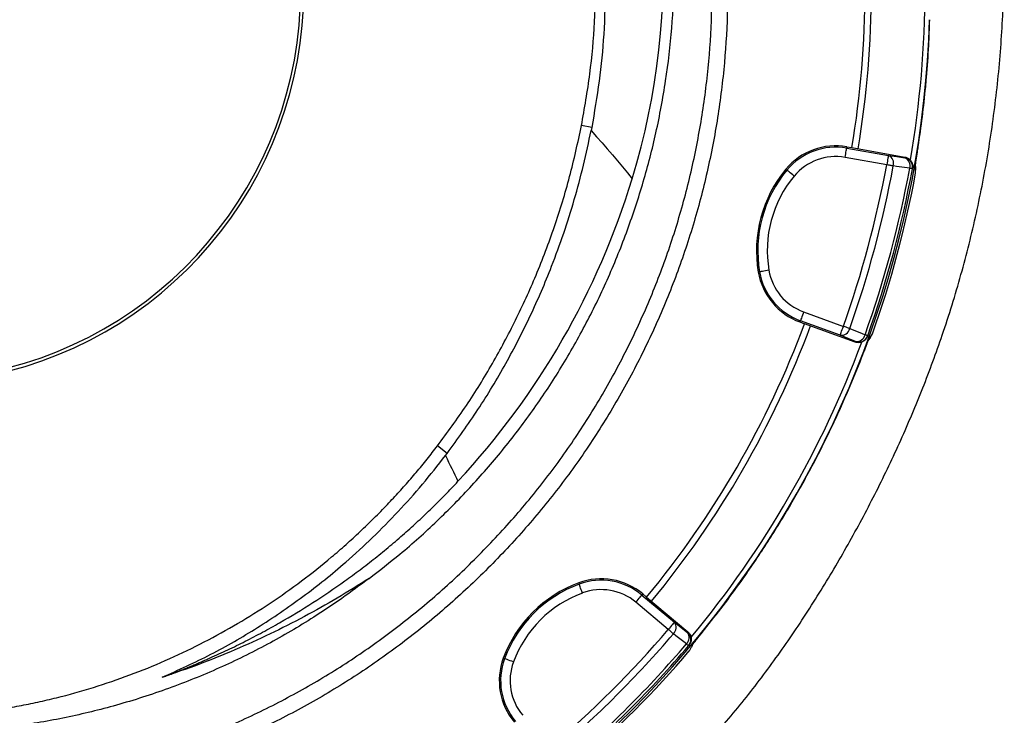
# Model space of a CAD drawing. Header units: millimetres. Extents: x 2565 to 4379, y 1813 to 5592.
# Tile 21 of 27: x 3411 to 4036, y 4202 to 4644. Entities that reach past the tile are written whole.
import ezdxf

# ---------------------------------------------------------------- set-up
doc = ezdxf.new("R2010")
doc.units = ezdxf.units.MM
doc.header["$LTSCALE"] = 2

msp = doc.modelspace()

# ---------------------------------------------------------------- linework, layer by layer
at = {"color": 7, "linetype": 'Continuous', "lineweight": 25}
for p, q in [((3774.13, 4575.26), (3767.68, 4576.54)), ((3774.13, 4575.26), (3773.77, 4573.4)), ((3936.06, 4563.12), (3935.91, 4562.28)), ((3935.91, 4562.28), (3962.37, 4557.62)), ((3936.06, 4563.12), (3939.19, 4562.56)), ((3939.19, 4562.56), (3972.85, 4556.63)), ((3961.32, 4551.71), (3934.87, 4556.38)), ((3972.76, 4556.16), (3972.85, 4556.63)), ((3897.33, 4548.89), (3897.98, 4548.35)), ((3977.62, 4549.16), (3977.7, 4549.63)), ((3979.78, 4549.5), (3979.55, 4551.84)), ((3979.66, 4546.74), (3979.69, 4549.5)), ((3879.83, 4483.58), (3880.66, 4483.72)), ((3908.6, 4458.32), (3933.84, 4449.13)), ((3906.26, 4451.89), (3906.54, 4452.68)), ((3906.26, 4451.89), (3909.24, 4450.8)), ((3931.79, 4443.5), (3906.54, 4452.68)), ((3941.36, 4439.11), (3909.24, 4450.8)), ((3949.06, 4442.74), (3949.22, 4443.19)), ((3950.84, 4441.86), (3952.2, 4444.27)), ((3952.2, 4444.27), (3952.25, 4444.41)), ((3941.36, 4439.11), (3941.52, 4439.56)), ((3945.37, 4429.19), (3946.17, 4431.23)), ((3682.46, 4368.48), (3676.3, 4373.18)), ((3681.35, 4367.03), (3682.46, 4368.48)), ((3765.9, 4286.25), (3766.2, 4285.46)), ((3806.56, 4279.21), (3806.02, 4278.56)), ((3806.56, 4279.21), (3808.99, 4277.17)), ((3822.74, 4256.7), (3802.16, 4273.97)), ((3806.02, 4278.56), (3826.59, 4261.3)), ((3808.99, 4277.17), (3835.17, 4255.2)), ((3834.86, 4254.84), (3835.17, 4255.2)), ((3837.61, 4245.56), (3838.59, 4247.69)), ((3835.58, 4246.35), (3835.88, 4246.71)), ((3836.13, 4243.23), (3837.54, 4245.61)), ((3718.09, 4238.45), (3718.89, 4238.15))]:
    msp.add_line(p, q, dxfattribs=at)
at = {"color": 7, "linetype": 'Continuous', "lineweight": 25, "flags": 128}
for points in [[(3773.77, 4573.4), (3777.26, 4569.54), (3780.69, 4565.68), (3784.05, 4561.84), (3787.35, 4558.02), (3790.58, 4554.2), (3793.74, 4550.39), (3796.84, 4546.6), (3799.87, 4542.82)], [(3934.87, 4556.38), (3935.07, 4557.51), (3935.26, 4558.59), (3935.44, 4559.6), (3935.59, 4560.48), (3935.72, 4561.22), (3935.82, 4561.78), (3935.89, 4562.14), (3935.91, 4562.28)], [(3962.37, 4557.62), (3962.34, 4557.47), (3962.28, 4557.11), (3962.18, 4556.55), (3962.05, 4555.82), (3961.89, 4554.93), (3961.71, 4553.93), (3961.52, 4552.84), (3961.32, 4551.71)], [(3962.37, 4557.62), (3967.67, 4556.87), (3972.76, 4556.16)], [(3902.59, 4544.52), (3901.71, 4545.25), (3900.86, 4545.95), (3900.08, 4546.6), (3899.38, 4547.18), (3898.81, 4547.66), (3898.37, 4548.02), (3898.09, 4548.25), (3897.98, 4548.35)], [(3965.5, 4550.94), (3965.07, 4551.02), (3964.6, 4551.11), (3964.11, 4551.2), (3963.58, 4551.3), (3963.04, 4551.4), (3962.48, 4551.5), (3961.9, 4551.61), (3961.32, 4551.71)], [(3975.89, 4549.48), (3967.48, 4550.66), (3965.5, 4550.94)], [(3977.62, 4549.16), (3977.59, 4549.17), (3977.5, 4549.19), (3977.36, 4549.21), (3977.17, 4549.25), (3976.92, 4549.29), (3976.62, 4549.35), (3976.28, 4549.41), (3975.89, 4549.48)], [(3886.57, 4484.73), (3885.44, 4484.53), (3884.36, 4484.35), (3883.35, 4484.18), (3882.46, 4484.03), (3881.73, 4483.9), (3881.17, 4483.81), (3880.81, 4483.75), (3880.66, 4483.72)], [(3908.6, 4458.32), (3908.2, 4457.24), (3907.83, 4456.21), (3907.48, 4455.25), (3907.17, 4454.4), (3906.91, 4453.7), (3906.72, 4453.17), (3906.6, 4452.82), (3906.54, 4452.68)], [(3931.79, 4443.5), (3931.84, 4443.64), (3931.96, 4443.98), (3932.16, 4444.51), (3932.41, 4445.21), (3932.72, 4446.06), (3933.07, 4447.02), (3933.45, 4448.06), (3933.84, 4449.13)], [(3937.84, 4447.71), (3937.43, 4447.86), (3936.98, 4448.02), (3936.5, 4448.19), (3936, 4448.36), (3935.48, 4448.55), (3934.94, 4448.74), (3934.39, 4448.93), (3933.84, 4449.13)], [(3937.84, 4447.71), (3945.71, 4444.53), (3947.57, 4443.78)], [(3941.52, 4439.56), (3936.76, 4441.49), (3931.79, 4443.5)], [(3949.22, 4443.19), (3949.2, 4443.2), (3949.11, 4443.23), (3948.98, 4443.28), (3948.79, 4443.34), (3948.56, 4443.43), (3948.27, 4443.53), (3947.94, 4443.65), (3947.57, 4443.78)], [(3681.35, 4367.03), (3682.38, 4364.97), (3683.39, 4362.92), (3684.4, 4360.88), (3685.4, 4358.84), (3686.39, 4356.81), (3687.37, 4354.78), (3688.34, 4352.76), (3689.31, 4350.75)], [(3768.28, 4279.84), (3767.88, 4280.91), (3767.5, 4281.95), (3767.14, 4282.9), (3766.83, 4283.75), (3766.57, 4284.45), (3766.37, 4284.98), (3766.25, 4285.32), (3766.2, 4285.46)], [(3802.16, 4273.97), (3802.9, 4274.85), (3803.61, 4275.69), (3804.26, 4276.47), (3804.84, 4277.16), (3805.32, 4277.74), (3805.69, 4278.17), (3805.92, 4278.45), (3806.02, 4278.56)], [(3826.59, 4261.3), (3826.5, 4261.18), (3826.26, 4260.9), (3825.9, 4260.47), (3825.42, 4259.9), (3824.84, 4259.21), (3824.18, 4258.43), (3823.48, 4257.58), (3822.74, 4256.7)], [(3826.59, 4261.3), (3830.82, 4258), (3834.86, 4254.84)], [(3825.97, 4253.95), (3825.63, 4254.23), (3825.27, 4254.54), (3824.89, 4254.87), (3824.49, 4255.21), (3824.06, 4255.57), (3823.63, 4255.94), (3823.19, 4256.32), (3822.74, 4256.7)], [(3834.24, 4247.49), (3827.55, 4252.71), (3825.97, 4253.95)], [(3835.58, 4246.35), (3835.55, 4246.37), (3835.49, 4246.42), (3835.38, 4246.52), (3835.23, 4246.65), (3835.04, 4246.81), (3834.81, 4247.01), (3834.54, 4247.23), (3834.24, 4247.49)], [(3724.51, 4236.07), (3723.44, 4236.47), (3722.4, 4236.85), (3721.45, 4237.2), (3720.6, 4237.52), (3719.9, 4237.78), (3719.37, 4237.97), (3719.03, 4238.1), (3718.89, 4238.15)]]:
    msp.add_lwpolyline(points, dxfattribs=at)
at = {"color": 7, "linetype": 'Continuous', "lineweight": 25}
for centre, radius, start, end in [((3341.54, 4662.81), 250, 279.2069, 80.7931), ((3341.54, 4662.81), 248, 279.2818, 80.7182), ((3360.99, 4676.01), 458.64, 343.11864, 24.79862), ((3341.54, 4662.81), 644, 350.33965, 9.67419), ((3341.54, 4662.81), 606, 350.47811, 9.52189), ((3341.54, 4662.81), 610, 350.47498, 9.52502), ((3341.54, 4662.81), 647.19, 287.21382, 358.31768), ((3928.93, 4522.69), 41.05, 80, 140.34865), ((3928.93, 4522.69), 40.2, 80, 140.34865), ((3928.93, 4522.69), 34.21, 80, 140.34865), ((3960.19, 4552.53), 5.53, 343.33661, 66.89706), ((3970.59, 4551.07), 5.53, 343.35543, 66.90323), ((3971.72, 4550.25), 6, 349.56412, 80.01699), ((3959.73, 4497.17), 81.05, 140.34865, 189.65135), ((3959.73, 4497.17), 80.2, 140.34865, 189.65135), ((3297.1, 4674.72), 675.51, 340.49145, 349.50855), ((3297.1, 4674.72), 679.76, 340.49145, 349.50855), ((3297.1, 4674.72), 690.24, 340.45336, 349.54664), ((3297.1, 4674.72), 692, 340.45336, 349.54664), ((3327.37, 4686.94), 493.98, 317.11174, 343.03709), ((3959.73, 4497.17), 74.21, 140.34865, 189.65135), ((3341.54, 4662.81), 648.59, 340.3217, 349.6783), ((3920.29, 4490.46), 34.21, 189.65135, 250), ((3920.29, 4490.46), 41.05, 189.65135, 250), ((3920.29, 4490.46), 40.2, 189.65135, 250), ((3341.54, 4662.81), 606, 320.47811, 339.52189), ((3341.54, 4662.81), 610, 320.47498, 339.52502), ((3932.45, 4448.99), 5.53, 263.10239, 346.6647), ((3942.18, 4445.06), 5.53, 263.0974, 346.64363), ((3943.57, 4445.2), 6, 249.9829, 340.43572), ((3341.54, 4662.81), 644, 320.33696, 339.68057), ((3794.08, 4210.26), 81.05, 110.34865, 159.65135), ((3794.08, 4210.26), 80.2, 110.34865, 159.65135), ((3780.17, 4247.77), 41.05, 50, 110.34865), ((3780.17, 4247.77), 40.2, 50, 110.34865), ((3794.08, 4210.26), 74.21, 110.34865, 159.65135), ((3780.17, 4247.77), 34.21, 50, 110.34865), ((3822.17, 4257.97), 5.53, 313.33561, 36.89738), ((3309.01, 4695.34), 675.51, 310.49145, 319.50855), ((3309.01, 4695.34), 679.76, 310.49145, 319.50855), ((3830.44, 4251.51), 5.53, 313.35554, 36.90323), ((3831.01, 4250.24), 6, 319.56419, 50.01711), ((3309.01, 4695.34), 690.24, 310.45336, 319.54664), ((3309.01, 4695.34), 692, 310.45336, 319.54664), ((3341.54, 4662.81), 648.59, 310.64952, 319.6783), ((3756.58, 4224.17), 41.05, 159.65135, 220), ((3756.58, 4224.17), 40.2, 159.65135, 220), ((3756.58, 4224.17), 34.21, 159.65135, 220)]:
    msp.add_arc(centre, radius, start, end, dxfattribs=at)
for points, knots in [([(3625.6, 4053.63), (3634.2, 4055.48), (3651.25, 4059.15), (3676.17, 4066.66), (3700.21, 4075.77), (3723.37, 4086.6), (3745.66, 4098.99), (3768.38, 4113.67), (3791.36, 4130.86), (3814.39, 4150.68), (3836.28, 4172.08), (3858.02, 4195.96), (3879.42, 4222.38), (3900.33, 4251.31), (3919.88, 4281.44), (3938.1, 4312.52), (3955, 4344.34), (3970.47, 4376.81), (3984.44, 4409.87), (3997.31, 4444.87), (4008.76, 4481.86), (4018.52, 4520.86), (4026.15, 4560.45), (4031.65, 4600.57), (4034.99, 4641.18), (4036.2, 4682.2), (4035.29, 4723.55), (4032.32, 4762.07), (4027.73, 4797.58), (4021.96, 4830), (4014.56, 4862.15), (4005.46, 4893.91), (3994.61, 4925.17), (3981.87, 4955.77), (3967.37, 4985.69), (3956.08, 5004.79), (3950.42, 5014.35)], [0, 0, 0, 0, 0.022891, 0.04538, 0.067617, 0.089727, 0.111796, 0.133891, 0.160033, 0.186344, 0.212867, 0.239623, 0.270311, 0.301272, 0.332452, 0.363742, 0.394988, 0.426155, 0.457257, 0.488318, 0.523095, 0.557915, 0.592833, 0.627904, 0.663182, 0.698741, 0.734607, 0.770697, 0.799167, 0.827706, 0.856301, 0.884936, 0.913607, 0.942321, 0.971105, 1, 1, 1, 1]), ([(3785.02, 4932.27), (3789.99, 4923.76), (3799.94, 4906.73), (3813, 4880.17), (3825.35, 4851.32), (3836.43, 4820), (3845.89, 4786.22), (3853.08, 4751.85), (3857.95, 4717.11), (3860.47, 4682.16), (3860.56, 4647.11), (3858.29, 4612.07), (3853.67, 4577.23), (3846.75, 4542.8), (3837.54, 4508.98), (3826.02, 4475.87), (3812.27, 4443.57), (3796.39, 4412.22), (3778.47, 4382.03), (3758.6, 4353.19), (3736.8, 4325.8), (3713.2, 4299.92), (3687.9, 4275.63), (3661.07, 4253.11), (3632.85, 4232.49), (3603.3, 4213.88), (3572.55, 4197.3), (3540.72, 4182.76), (3508.04, 4170.42), (3482.15, 4162.51), (3467.21, 4158.78), (3463.54, 4157.86)], [0, 0, 0, 0, 0.030307, 0.060638, 0.090945, 0.126785, 0.162748, 0.198752, 0.234715, 0.270554, 0.306428, 0.342425, 0.378463, 0.41446, 0.450334, 0.486201, 0.52219, 0.558221, 0.59421, 0.630077, 0.665868, 0.70178, 0.737734, 0.773646, 0.809437, 0.845138, 0.88096, 0.916824, 0.952646, 0.988348, 1, 1, 1, 1]), ([(3632.94, 4289.12), (3639.51, 4294.2), (3654.43, 4305.73), (3676.28, 4325.36), (3698.41, 4347.87), (3718.98, 4371.76), (3737.92, 4396.84), (3755.32, 4423.31), (3771.06, 4451.14), (3785.08, 4480.27), (3797.15, 4510.23), (3807.23, 4540.83), (3815.38, 4572.46), (3821.44, 4605.04), (3825.31, 4638.51), (3826.89, 4672.18), (3826.17, 4705.85), (3823.12, 4739.47), (3817.64, 4772.93), (3809.86, 4806.15), (3799.57, 4838.73), (3791.59, 4860.89), (3786.45, 4871.86), (3786.15, 4872.49)], [0, 0, 0, 0, 0.037758, 0.085635, 0.133663, 0.181748, 0.229787, 0.277673, 0.327213, 0.376906, 0.426655, 0.476355, 0.525901, 0.577833, 0.629939, 0.682103, 0.734207, 0.786138, 0.838649, 0.891337, 0.944088, 0.996781, 1, 1, 1, 1]), ([(3767.68, 4576.54), (3769.6, 4587.46), (3773.45, 4609.27), (3776.29, 4642.33), (3776.98, 4675.42), (3775.33, 4708.45), (3771.37, 4741.3), (3765.16, 4773.78), (3756.59, 4805.7), (3748.11, 4831.46), (3741.71, 4846.19), (3739.7, 4850.83)], [0, 0, 0, 0, 0.11887, 0.237364, 0.355266, 0.473568, 0.591548, 0.709784, 0.82784, 0.94578, 1, 1, 1, 1]), ([(3744.8, 4853.21), (3745.06, 4852.64), (3749.66, 4842.65), (3756.86, 4822.52), (3766.28, 4792.63), (3773.53, 4761.81), (3778.82, 4730.27), (3782.02, 4698.4), (3783.13, 4666.43), (3782.1, 4635.18), (3779.25, 4604.72), (3775.84, 4585.08), (3774.13, 4575.26)], [0, 0, 0, 0, 0.006657, 0.116372, 0.225733, 0.33817, 0.450978, 0.563916, 0.676728, 0.789169, 0.894584, 1, 1, 1, 1]), ([(3986.54, 4607.09), (3987.07, 4613.83), (3988.03, 4626.06), (3988.42, 4638.32), (3988.6, 4643.81)], [0, 0, 0, 0, 0.552048, 1, 1, 1, 1]), ([(3981.29, 4563.22), (3982.2, 4569.52), (3984.04, 4582.15), (3985.63, 4596.8), (3986.37, 4605.13), (3986.54, 4607.09)], [0, 0, 0, 0, 0.433078, 0.866678, 1, 1, 1, 1]), ([(3676.3, 4373.18), (3682.53, 4381.66), (3694.95, 4398.57), (3711.41, 4425.34), (3726.18, 4452.97), (3739.38, 4481.99), (3750.86, 4512.41), (3760.62, 4544.1), (3765.33, 4565.73), (3767.68, 4576.54)], [0, 0, 0, 0, 0.140354, 0.279782, 0.418845, 0.558086, 0.704887, 0.852418, 1, 1, 1, 1]), ([(3682.46, 4368.48), (3689.11, 4377.67), (3702.44, 4396.09), (3719.94, 4425.36), (3735.58, 4455.71), (3747.51, 4483.47), (3756.54, 4508.19), (3763.27, 4529.59), (3769.13, 4551.32), (3772.22, 4566.04), (3773.77, 4573.4)], [0, 0, 0, 0, 0.150345, 0.301408, 0.451749, 0.602796, 0.701701, 0.800607, 0.900304, 1, 1, 1, 1]), ([(3979.48, 4551.23), (3979.47, 4551.22), (3979.47, 4551.19), (3979.5, 4551.47), (3979.6, 4552.18), (3979.79, 4553.51), (3980.08, 4555.41), (3980.44, 4557.73), (3980.71, 4559.5), (3980.85, 4560.36)], [0, 0, 0, 0, 0.016729, 0.1190234, 0.2575529, 0.4279355, 0.6175931, 0.8138608, 1, 1, 1, 1]), ([(3980.85, 4560.36), (3980.95, 4561.04), (3981.1, 4561.97), (3981.25, 4562.96), (3981.29, 4563.22)], [0, 0, 0, 0, 0.73517, 1, 1, 1, 1]), ([(3972.85, 4556.63), (3973.5, 4556.45), (3974.8, 4556.08), (3976.39, 4554.75), (3977.47, 4553.02), (3977.89, 4551.22), (3977.76, 4550.09), (3977.7, 4549.63)], [0, 0, 0, 0, 0.213552, 0.427099, 0.640704, 0.854432, 1, 1, 1, 1]), ([(3979.66, 4546.74), (3979.62, 4547.17), (3979.51, 4548.28), (3979.41, 4549.42), (3979.35, 4550.11)], [0, 0, 0, 0, 0.392329, 1, 1, 1, 1]), ([(3949.06, 4442.74), (3948.77, 4442.13), (3948.2, 4440.9), (3946.62, 4439.55), (3944.73, 4438.78), (3942.88, 4438.67), (3941.8, 4438.99), (3941.36, 4439.11)], [0, 0, 0, 0, 0.213877, 0.427753, 0.641574, 0.855265, 1, 1, 1, 1]), ([(3949.58, 4439.94), (3949.6, 4439.98), (3950.04, 4440.59), (3950.49, 4441.23), (3950.92, 4441.82)], [0, 0, 0, 0, 0.058339, 1, 1, 1, 1]), ([(3950.25, 4441.51), (3950.67, 4442.1), (3951.33, 4443.04), (3951.97, 4443.94), (3952.2, 4444.27)], [0, 0, 0, 0, 0.6359673, 1, 1, 1, 1]), ([(3946.17, 4431.23), (3946.49, 4432.06), (3947.16, 4433.77), (3948.06, 4436.09), (3948.83, 4438.09), (3949.41, 4439.54), (3949.7, 4440.25), (3949.83, 4440.54), (3949.8, 4440.49), (3949.8, 4440.48)], [0, 0, 0, 0, 0.17817, 0.368726, 0.558308, 0.744485, 0.894223, 0.9918, 1, 1, 1, 1]), ([(3927.99, 4388.57), (3931.12, 4395.25), (3934.13, 4401.97), (3939.93, 4415.51), (3942.71, 4422.33), (3945.37, 4429.19)], [0, 0, 0, 0, 0.5, 0.5, 1, 1, 1, 1]), ([(3872.26, 4292.05), (3877.58, 4299.68), (3882.74, 4307.42), (3892.72, 4323.12), (3897.55, 4331.09), (3906.85, 4347.19), (3911.32, 4355.34), (3919.92, 4371.82), (3924.04, 4380.15), (3927.99, 4388.57)], [0, 0, 0, 0, 0.25, 0.25, 0.5, 0.5, 0.75, 0.75, 1, 1, 1, 1]), ([(3341.46, 4200.85), (3342.47, 4200.87), (3344.49, 4200.92), (3347.53, 4201.03), (3350.57, 4201.15), (3353.61, 4201.3), (3356.64, 4201.47), (3359.68, 4201.66), (3362.71, 4201.87), (3365.75, 4202.11), (3368.78, 4202.36), (3371.81, 4202.64), (3374.84, 4202.94), (3377.88, 4203.26), (3380.91, 4203.6), (3383.94, 4203.97), (3386.97, 4204.36), (3392.99, 4205.17), (3401.99, 4206.55), (3413.91, 4208.72), (3425.76, 4211.22), (3441.51, 4215.01), (3461.04, 4220.61), (3484.05, 4228.65), (3506.56, 4237.98), (3528.43, 4248.54), (3549.69, 4260.3), (3570.29, 4273.25), (3590.21, 4287.33), (3606.11, 4299.98), (3618.34, 4310.59), (3627.29, 4318.79), (3636.07, 4327.29), (3643.07, 4334.44), (3648.39, 4340.1), (3652.1, 4344.13), (3655.75, 4348.2), (3659.34, 4352.29), (3662.86, 4356.41), (3666.32, 4360.56), (3669.71, 4364.74), (3673.05, 4368.94), (3675.22, 4371.77), (3676.3, 4373.18)], [0, 0, 0, 0, 0.0078039, 0.015608, 0.0234125, 0.0312181, 0.039025, 0.0468336, 0.0546444, 0.0624578, 0.0702741, 0.0780938, 0.0859172, 0.0937448, 0.1015769, 0.109414, 0.1172565, 0.1251047, 0.1562521, 0.1873551, 0.2184384, 0.2495267, 0.3121495, 0.3748139, 0.4371856, 0.4997031, 0.5618162, 0.624187, 0.6870572, 0.7496107, 0.7806064, 0.8117684, 0.8431201, 0.8746846, 0.8888352, 0.9029243, 0.916954, 0.9309263, 0.9448433, 0.958707, 0.9725196, 0.9862832, 1, 1, 1, 1]), ([(3501.71, 4226.33), (3512.06, 4231.03), (3532.76, 4240.42), (3562.54, 4257.69), (3591.21, 4277.2), (3615.37, 4296.64), (3635.27, 4314.92), (3651.49, 4331.41), (3666.99, 4348.7), (3676.57, 4360.92), (3681.35, 4367.03)], [0, 0, 0, 0, 0.147742, 0.295488, 0.446936, 0.598381, 0.698267, 0.798155, 0.899079, 1, 1, 1, 1]), ([(3501.71, 4226.33), (3502.64, 4226.67), (3504.51, 4227.36), (3507.3, 4228.41), (3510.08, 4229.47), (3512.85, 4230.55), (3515.62, 4231.65), (3518.38, 4232.77), (3521.13, 4233.9), (3523.87, 4235.05), (3526.6, 4236.21), (3529.33, 4237.4), (3534.92, 4239.86), (3543.31, 4243.71), (3554.42, 4249.17), (3565.39, 4254.9), (3579.78, 4262.9), (3597.32, 4273.53), (3614.2, 4284.98), (3627.27, 4294.59), (3636.83, 4302.01), (3646.2, 4309.67), (3653.82, 4316.23), (3659.79, 4321.56), (3664.18, 4325.58), (3668.51, 4329.65), (3672.78, 4333.77), (3677, 4337.94), (3681.16, 4342.16), (3685.27, 4346.43), (3687.96, 4349.31), (3689.31, 4350.75)], [0, 0, 0, 0, 0.0130346, 0.0260644, 0.0390897, 0.0521113, 0.0651294, 0.0781447, 0.0911577, 0.1041688, 0.1171786, 0.1301876, 0.1431963, 0.1973693, 0.2515788, 0.3058615, 0.360254, 0.4683373, 0.5761378, 0.6294576, 0.6828062, 0.7362184, 0.7897292, 0.8160816, 0.8424062, 0.868707, 0.8949881, 0.9212539, 0.9475083, 0.9737556, 1, 1, 1, 1]), ([(3845.78, 4256.68), (3849.73, 4261.69), (3857.63, 4271.7), (3866.33, 4283.6), (3871.13, 4290.44), (3872.26, 4292.05)], [0, 0, 0, 0, 0.433078, 0.866678, 1, 1, 1, 1]), ([(3632.94, 4289.12), (3627.22, 4284.83), (3615.77, 4276.23), (3594.39, 4262.03), (3568.64, 4246.93), (3537.88, 4231.79), (3505.86, 4218.85), (3473.35, 4208.41), (3440.79, 4200.47), (3408.16, 4194.9), (3374.99, 4191.44), (3352.63, 4191.11), (3341.45, 4190.95)], [0, 0, 0, 0, 0.068527, 0.137195, 0.245808, 0.354421, 0.465384, 0.576347, 0.681216, 0.786086, 0.893043, 1, 1, 1, 1]), ([(3632.94, 4289.12), (3626.22, 4284.89), (3612.79, 4276.41), (3591.79, 4264.69), (3570.17, 4253.71), (3547.86, 4243.58), (3525.07, 4234.32), (3509.49, 4228.99), (3501.71, 4226.33)], [0, 0, 0, 0, 0.163748, 0.327797, 0.495188, 0.662578, 0.83129, 1, 1, 1, 1]), ([(3835.17, 4255.2), (3835.65, 4254.72), (3836.6, 4253.75), (3837.31, 4251.8), (3837.37, 4249.76), (3836.83, 4247.99), (3836.16, 4247.08), (3835.88, 4246.71)], [0, 0, 0, 0, 0.21355, 0.427098, 0.640703, 0.854432, 1, 1, 1, 1]), ([(3838.22, 4247.21), (3838.21, 4247.2), (3838.19, 4247.17), (3838.36, 4247.41), (3838.8, 4247.97), (3839.63, 4249.02), (3840.83, 4250.52), (3842.3, 4252.36), (3843.43, 4253.75), (3843.97, 4254.43)], [0, 0, 0, 0, 0.016729, 0.119023, 0.257552, 0.427935, 0.617593, 0.813859, 1, 1, 1, 1]), ([(3843.97, 4254.43), (3844.4, 4254.97), (3844.99, 4255.7), (3845.61, 4256.48), (3845.78, 4256.68)], [0, 0, 0, 0, 0.735179, 1, 1, 1, 1])]:
    msp.add_open_spline(points, degree=3, knots=knots, dxfattribs=at)
at = {"color": 8, "linetype": 'Continuous', "lineweight": 25}
for points, knots in [([(3462.11, 4167.79), (3465.41, 4168.62), (3479.74, 4172.22), (3504.83, 4179.87), (3536.89, 4191.98), (3568.1, 4206.23), (3598.26, 4222.5), (3627.24, 4240.75), (3654.92, 4260.96), (3681.24, 4283.05), (3706.06, 4306.87), (3729.22, 4332.25), (3750.6, 4359.11), (3770.09, 4387.41), (3787.67, 4417.02), (3803.25, 4447.76), (3816.74, 4479.45), (3828.04, 4511.92), (3837.08, 4545.1), (3843.87, 4578.86), (3848.4, 4613.04), (3850.63, 4647.41), (3850.54, 4681.79), (3848.07, 4716.07), (3843.29, 4750.14), (3836.23, 4783.86), (3826.98, 4817), (3817.12, 4844.63), (3807.62, 4867.87), (3801.57, 4880.12), (3798.37, 4886.61)], [0, 0, 0, 0, 0.0112, 0.048742, 0.086412, 0.124125, 0.161795, 0.199338, 0.236977, 0.274744, 0.312555, 0.350322, 0.387962, 0.425683, 0.463532, 0.501426, 0.539275, 0.576996, 0.614725, 0.652582, 0.690484, 0.728341, 0.766069, 0.803761, 0.841582, 0.879447, 0.917268, 0.95496, 0.976132, 1, 1, 1, 1]), ([(3979.35, 4550.11), (3979.37, 4550.38), (3979.41, 4550.92), (3979.83, 4553.77), (3980.33, 4557.05), (3980.71, 4559.5), (3980.85, 4560.36)], [0, 0, 0, 0, 0.281551, 0.564013, 0.845929, 1, 1, 1, 1]), ([(3946.17, 4431.23), (3946.47, 4432.02), (3947.35, 4434.29), (3948.59, 4437.48), (3949.69, 4440.26), (3950.14, 4441.33), (3950.23, 4441.48), (3950.25, 4441.51)], [0, 0, 0, 0, 0.141629, 0.40623, 0.671796, 0.939273, 1, 1, 1, 1]), ([(3837.55, 4246.3), (3837.7, 4246.53), (3838, 4246.98), (3839.79, 4249.23), (3841.87, 4251.82), (3843.42, 4253.75), (3843.97, 4254.43)], [0, 0, 0, 0, 0.281551, 0.564013, 0.845929, 1, 1, 1, 1])]:
    msp.add_open_spline(points, degree=3, knots=knots, dxfattribs=at)
at = {"color": 7, "linetype": 'Continuous', "lineweight": 25}
for points in [[(3979.63, 4546.6), (3979.64, 4546.65), (3979.65, 4546.69), (3979.66, 4546.74)], [(3836.04, 4243.12), (3836.07, 4243.16), (3836.1, 4243.19), (3836.13, 4243.23)]]:
    msp.add_open_spline(points, degree=3, dxfattribs=at)

doc.saveas('drawing.dxf')
